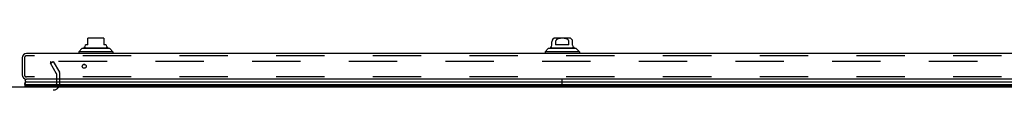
# Model space of a CAD drawing. Header units: inches. Extents: x 0 to 283, y 0 to 183.
# Tile 30 of 256: x 89.73 to 121.46, y 34.92 to 36.6. Entities that reach past the tile are written whole.
import ezdxf

# ---------------------------------------------------------------- set-up
doc = ezdxf.new("R2010")
doc.units = ezdxf.units.IN
doc.header["$LTSCALE"] = 15.583333
doc.header["$MEASUREMENT"] = 0
doc.linetypes.add('HIDDEN', pattern=[0.2, 0.1, -0.1])
doc.layers.get('0').update_dxf_attribs({"linetype": 'CONTINUOUS'})
doc.layers.add('DEFAULT_2', color=8, linetype='HIDDEN')
doc.layers.add('RIGHTHAND_DOOR_ASSEMBLY', color=7, linetype='CONTINUOUS')

msp = doc.modelspace()

# ---------------------------------------------------------------- linework, layer by layer
at = {"color": 7, "linetype": 'Continuous'}
msp.add_line((55.029, 35.026), (123.529, 35.026), dxfattribs=at)
at = {"layer": 'DEFAULT_2', "color": 8, "linetype": 'HIDDEN'}
for p, q in [((90.725, 35.787), (90.815, 35.839)), ((90.921, 35.447), (90.725, 35.787)), ((90.733, 35.774), (90.733, 35.826)), ((123.712, 35.839), (90.748, 35.839)), ((90.815, 35.839), (91.011, 35.499)), ((90.925, 35.141), (90.925, 35.431)), ((91.029, 35.141), (91.029, 35.431)), ((87.748, 34.922), (90.81, 34.922))]:
    msp.add_line(p, q, dxfattribs=at)
for points in [[(90.733, 35.826), (90.733, 35.827), (90.734, 35.828), (90.734, 35.83), (90.735, 35.831), (90.736, 35.833), (90.737, 35.834), (90.738, 35.835), (90.739, 35.836), (90.741, 35.837), (90.743, 35.838), (90.745, 35.838), (90.746, 35.839), (90.748, 35.839)], [(90.735, 35.82), (90.734, 35.822), (90.734, 35.823), (90.733, 35.825), (90.733, 35.826)]]:
    msp.add_lwpolyline(points, dxfattribs=at)
for centre, radius, start, end in [((90.892, 35.431), 0.033, 0, 30), ((90.892, 35.431), 0.137, 0, 30), ((90.81, 35.141), 0.219, 270, 360), ((90.81, 35.141), 0.115, 270, 360)]:
    msp.add_arc(centre, radius, start, end, dxfattribs=at)
at = {"layer": 'RIGHTHAND_DOOR_ASSEMBLY', "color": 7, "linetype": 'Continuous'}
for p, q in [((91.93, 36.38), (91.93, 36.59)), ((92.403, 36.596), (91.97, 36.596)), ((92.442, 36.59), (92.442, 36.38)), ((107.434, 36.596), (107.001, 36.596)), ((91.733, 36.254), (91.635, 36.155)), ((92.639, 36.254), (91.733, 36.254)), ((91.802, 36.281), (92.57, 36.281)), ((91.851, 36.367), (91.851, 36.38)), ((91.93, 36.38), (91.851, 36.38)), ((92.521, 36.38), (92.442, 36.38)), ((92.521, 36.367), (92.521, 36.38)), ((92.639, 36.254), (92.737, 36.155)), ((106.765, 36.254), (106.666, 36.155)), ((107.67, 36.254), (106.765, 36.254)), ((106.833, 36.281), (107.601, 36.281)), ((106.883, 36.367), (106.883, 36.478)), ((107.002, 36.478), (107.002, 36.38)), ((107.433, 36.38), (107.002, 36.38)), ((107.433, 36.38), (107.433, 36.478)), ((107.552, 36.367), (107.552, 36.478)), ((107.67, 36.254), (107.769, 36.155)), ((91.635, 36.155), (91.635, 36.096)), ((92.737, 36.155), (91.635, 36.155)), ((92.737, 36.155), (92.737, 36.096)), ((107.769, 36.155), (106.666, 36.155)), ((106.666, 36.155), (106.666, 36.096)), ((107.769, 36.155), (107.769, 36.096)), ((91.834, 35.741), (91.788, 35.741)), ((107.217, 35.026), (107.217, 35.271)), ((107.219, 35.026), (107.219, 35.271)), ((89.914, 35.038), (89.893, 35.026)), ((89.896, 35.104), (107.217, 35.104)), ((89.907, 35.056), (89.905, 35.061)), ((107.217, 35.061), (89.905, 35.061)), ((89.908, 35.053), (89.907, 35.056)), ((89.909, 35.051), (89.908, 35.053)), ((89.911, 35.047), (89.909, 35.051)), ((107.217, 35.047), (89.911, 35.047)), ((107.217, 35.038), (89.914, 35.038)), ((89.919, 35.172), (89.924, 35.179)), ((107.217, 35.179), (89.924, 35.179)), ((124.511, 35.179), (107.219, 35.179)), ((107.219, 35.104), (124.539, 35.104)), ((124.53, 35.061), (107.219, 35.061)), ((124.523, 35.047), (107.219, 35.047)), ((124.521, 35.038), (107.219, 35.038))]:
    msp.add_line(p, q, dxfattribs=at)
at = {"layer": 'RIGHTHAND_DOOR_ASSEMBLY', "color": 3, "linetype": 'Continuous'}
for p, q in [((89.811, 35.961), (89.811, 35.406)), ((124.489, 36.096), (89.946, 36.096)), ((124.489, 35.271), (89.946, 35.271))]:
    msp.add_line(p, q, dxfattribs=at)
at = {"layer": 'RIGHTHAND_DOOR_ASSEMBLY', "color": 8, "linetype": 'HIDDEN'}
for p, q in [((89.886, 35.961), (89.886, 35.406)), ((124.489, 36.021), (89.946, 36.021)), ((124.489, 35.346), (89.946, 35.346))]:
    msp.add_line(p, q, dxfattribs=at)
at = {"layer": 'RIGHTHAND_DOOR_ASSEMBLY', "color": 7, "linetype": 'Continuous'}
for points in [[(107.433, 36.478), (107.433, 36.483), (107.432, 36.487), (107.432, 36.491), (107.431, 36.496), (107.43, 36.5), (107.428, 36.504), (107.427, 36.509), (107.425, 36.513), (107.423, 36.517), (107.42, 36.521), (107.417, 36.525), (107.414, 36.53), (107.411, 36.534), (107.407, 36.538), (107.403, 36.542), (107.398, 36.546), (107.394, 36.55), (107.388, 36.553), (107.382, 36.557), (107.376, 36.561), (107.37, 36.564), (107.363, 36.567), (107.355, 36.57), (107.348, 36.573), (107.34, 36.575), (107.332, 36.578), (107.323, 36.58), (107.315, 36.582), (107.306, 36.583), (107.297, 36.585), (107.287, 36.586), (107.278, 36.587), (107.268, 36.588), (107.258, 36.588), (107.248, 36.589), (107.238, 36.589), (107.228, 36.59), (107.218, 36.59), (107.207, 36.59), (107.197, 36.589), (107.187, 36.589), (107.177, 36.588), (107.167, 36.588), (107.157, 36.587), (107.148, 36.586), (107.138, 36.585), (107.129, 36.583), (107.12, 36.582), (107.112, 36.58), (107.103, 36.578), (107.095, 36.576), (107.087, 36.573), (107.079, 36.57), (107.072, 36.567), (107.065, 36.564), (107.058, 36.561), (107.052, 36.557), (107.046, 36.553), (107.041, 36.55), (107.036, 36.546), (107.032, 36.542), (107.028, 36.538), (107.024, 36.534), (107.02, 36.53), (107.017, 36.525), (107.015, 36.521), (107.012, 36.517), (107.01, 36.513), (107.008, 36.509), (107.006, 36.504), (107.005, 36.5), (107.004, 36.496), (107.003, 36.491), (107.002, 36.487), (107.002, 36.483), (107.002, 36.478)], [(89.896, 35.104), (89.896, 35.112), (89.897, 35.12), (89.898, 35.127), (89.9, 35.135), (89.903, 35.143), (89.906, 35.15), (89.91, 35.158), (89.914, 35.165), (89.919, 35.172)]]:
    msp.add_lwpolyline(points, dxfattribs=at)
at = {"layer": 'RIGHTHAND_DOOR_ASSEMBLY', "color": 3, "linetype": 'Continuous'}
msp.add_circle((91.811, 35.683), 0.0625, dxfattribs=at)
at = {"layer": 'RIGHTHAND_DOOR_ASSEMBLY', "color": 7, "linetype": 'Continuous'}
for centre, radius, start, end in [((91.97, 36.478), 0.118, 90, 109.4747), ((92.403, 36.478), 0.118, 70.5215, 90), ((107.001, 36.478), 0.118, 90, 180), ((107.434, 36.478), 0.118, 0, 90), ((91.822, 36.232), 0.0492, 90, 153.8851), ((91.822, 36.281), 0.0197, 120, 180.1146), ((91.773, 36.367), 0.0787, 300, 360), ((92.599, 36.367), 0.0787, 180, 240), ((92.55, 36.232), 0.0492, 26.1149, 90), ((92.55, 36.281), 0.0197, 359.8854, 60), ((106.853, 36.232), 0.0492, 90, 153.8851), ((106.853, 36.281), 0.0197, 120, 180.1146), ((106.804, 36.367), 0.0787, 300, 360), ((107.631, 36.367), 0.0787, 180, 240), ((107.582, 36.232), 0.0492, 26.1149, 90), ((107.582, 36.281), 0.0197, 359.8854, 60), ((89.951, 35.221), 0.05, 95.6665, 237.3282), ((89.951, 35.093), 0.0569, 168.7115, 214.5669), ((89.941, 35.05), 0.03, 186.412, 203.7978)]:
    msp.add_arc(centre, radius, start, end, dxfattribs=at)
at = {"layer": 'RIGHTHAND_DOOR_ASSEMBLY', "color": 3, "linetype": 'Continuous'}
for centre, start, end in [((89.946, 35.961), 90, 180), ((89.946, 35.406), 180, 270)]:
    msp.add_arc(centre, 0.135, start, end, dxfattribs=at)
at = {"layer": 'RIGHTHAND_DOOR_ASSEMBLY', "color": 8, "linetype": 'HIDDEN'}
for centre, start, end in [((89.946, 35.961), 90, 180), ((89.946, 35.406), 180, 270)]:
    msp.add_arc(centre, 0.06, start, end, dxfattribs=at)
at = {"layer": 'RIGHTHAND_DOOR_ASSEMBLY', "color": 7, "linetype": 'Continuous'}
for start_param, end_param in [(2.674506, 3.140119), (-2.881148, -2.795492)]:
    msp.add_ellipse((90.161, 35.104), major_axis=(0.265, 0), ratio=0.632157, start_param=start_param, end_param=end_param, dxfattribs=at)

doc.saveas('drawing.dxf')
